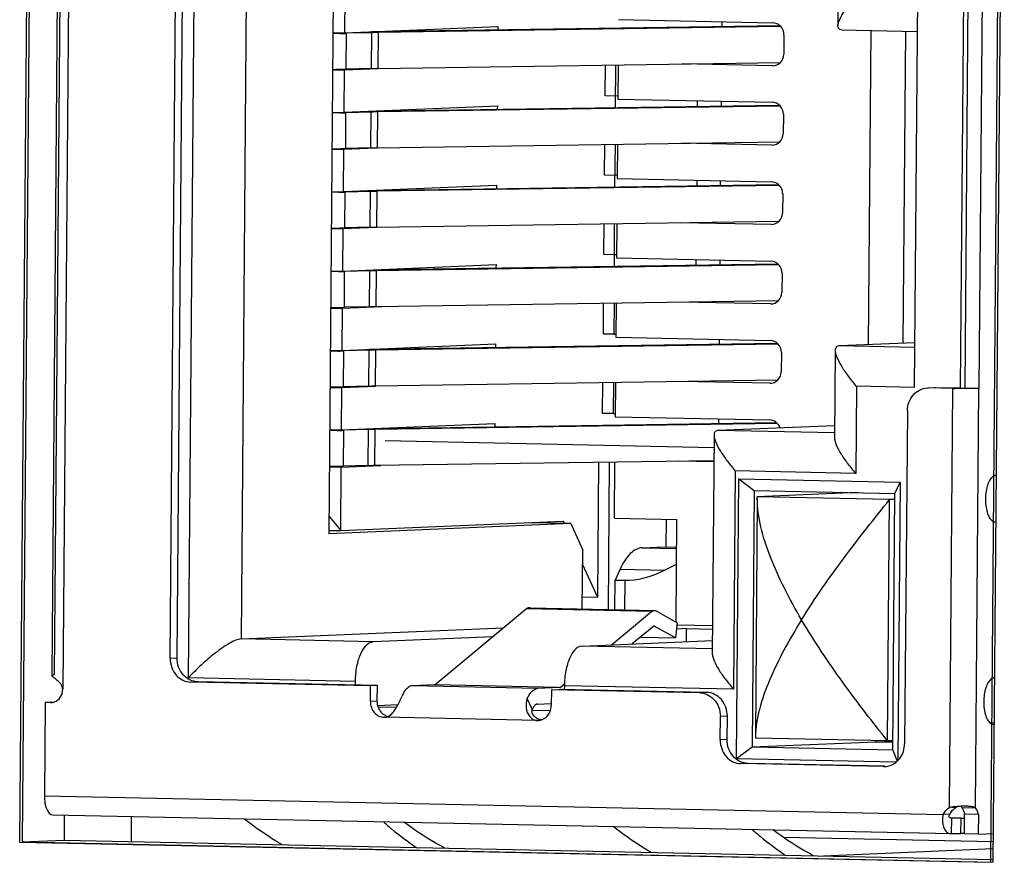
# Model space of a CAD drawing. Header units: millimetres. Extents: x 0 to 1750, y -1720 to 477.
# Tile 214 of 256: x 975 to 988, y -930 to -919. Entities that reach past the tile are written whole.
import ezdxf

# ---------------------------------------------------------------- set-up
doc = ezdxf.new("R2010")
doc.units = ezdxf.units.MM
doc.header["$LTSCALE"] = 92.51
for name, color, linetype in [('100500223_DXF_CONTINUOUS_LINE', 7, 'CONTINUOUS'), ('101302590_DXF_CONTINUOUS_LINE', 7, 'CONTINUOUS'), ('DE-11-072043DXF_CONTINUOUS_LINE', 7, 'CONTINUOUS'), ('MV-23498REV1DXF_CONTINUOUS_LINE', 7, 'CONTINUOUS')]:
    doc.layers.add(name, color=color, linetype=linetype)

msp = doc.modelspace()

# ---------------------------------------------------------------- linework, layer by layer
at = {"layer": '100500223_DXF_CONTINUOUS_LINE'}
for p, q in [((984.768, -929.533), (987.469, -929.589)), ((987.46, -929.685), (985.287, -929.776))]:
    msp.add_line(p, q, dxfattribs=at)
at = {"layer": '101302590_DXF_CONTINUOUS_LINE'}
for p, q in [((975.099, -912.403), (974.957, -929.597)), ((987.434, -929.857), (987.575, -912.663)), ((975.62, -914.389), (975.51, -927.634)), ((975.373, -927.459), (975.48, -914.55)), ((975.506, -914.554), (975.4, -927.45)), ((977.126, -927.489), (977.232, -914.584)), ((976.891, -927.238), (976.993, -914.842)), ((976.981, -927.234), (977.083, -914.838)), ((977.899, -915.083), (977.801, -926.989)), ((979.007, -916.341), (978.93, -925.638)), ((985.479, -917.999), (985.47, -919.119)), ((979.135, -919.205), (979.139, -918.665)), ((986.493, -918.701), (986.451, -923.759)), ((987.083, -918.725), (987.041, -923.768)), ((987.104, -923.769), (987.145, -918.726)), ((987.324, -918.725), (987.283, -923.773)), ((979.484, -919.19), (984.725, -919.113)), ((982.651, -919.036), (984.633, -919.078)), ((983.979, -919.064), (983.978, -919.124)), ((978.983, -919.207), (979.135, -919.205)), ((979.077, -919.213), (978.983, -919.214)), ((979.135, -919.205), (981.103, -919.122)), ((979.154, -919.671), (979.158, -919.211)), ((979.481, -919.203), (979.158, -919.211)), ((979.477, -919.663), (979.481, -919.203)), ((979.563, -919.661), (979.567, -919.201)), ((984.737, -919.125), (979.567, -919.201)), ((981.103, -919.122), (981.103, -919.167)), ((984.778, -919.231), (984.776, -919.481)), ((985.516, -919.166), (986.489, -919.187)), ((985.863, -923.209), (985.897, -919.174)), ((986.311, -923.19), (986.344, -919.183)), ((979.563, -919.661), (984.733, -919.585)), ((982.482, -920.014), (982.485, -919.614)), ((982.615, -920.164), (982.619, -919.617)), ((982.646, -919.616), (982.642, -920.056)), ((984.628, -919.628), (983.469, -919.603)), ((984.633, -919.627), (984.628, -919.628)), ((984.633, -919.627), (984.628, -919.628)), ((979.131, -919.685), (978.979, -919.687)), ((979.127, -920.225), (979.131, -919.685)), ((979.564, -919.667), (979.131, -919.685)), ((979.477, -919.663), (979.154, -919.671)), ((979.691, -920.207), (984.716, -920.133)), ((982.616, -920.017), (982.482, -920.014)), ((982.641, -920.016), (982.616, -920.017)), ((982.642, -920.056), (984.624, -920.097)), ((983.666, -920.148), (983.666, -920.077)), ((983.97, -920.084), (983.97, -920.144)), ((978.975, -920.227), (979.127, -920.225)), ((979.069, -920.233), (978.975, -920.234)), ((979.127, -920.225), (981.095, -920.142)), ((979.146, -920.691), (979.149, -920.231)), ((979.473, -920.222), (979.149, -920.231)), ((979.469, -920.682), (979.473, -920.222)), ((979.555, -920.681), (979.559, -920.221)), ((984.729, -920.145), (979.559, -920.221)), ((981.095, -920.142), (981.094, -920.186)), ((984.77, -920.25), (984.768, -920.5)), ((979.555, -920.681), (984.724, -920.604)), ((982.473, -921.033), (982.477, -920.634)), ((982.606, -921.183), (982.611, -920.636)), ((982.638, -920.635), (982.634, -921.076)), ((984.62, -920.647), (983.461, -920.623)), ((979.123, -920.705), (978.971, -920.707)), ((979.118, -921.244), (979.123, -920.705)), ((979.632, -920.683), (979.123, -920.705)), ((979.469, -920.682), (979.146, -920.691)), ((984.624, -920.647), (984.62, -920.647)), ((984.624, -920.647), (984.62, -920.647)), ((982.607, -921.036), (982.473, -921.033)), ((982.632, -921.035), (982.607, -921.036)), ((982.634, -921.076), (984.616, -921.117)), ((983.658, -921.097), (983.657, -921.168)), ((983.961, -921.164), (983.962, -921.103)), ((978.966, -921.246), (979.118, -921.244)), ((979.06, -921.252), (978.966, -921.253)), ((979.118, -921.244), (981.086, -921.162)), ((979.137, -921.71), (979.141, -921.251)), ((979.464, -921.242), (979.141, -921.251)), ((979.46, -921.702), (979.464, -921.242)), ((979.468, -921.23), (984.708, -921.153)), ((979.547, -921.7), (979.55, -921.24)), ((984.72, -921.164), (979.55, -921.24)), ((981.086, -921.162), (981.086, -921.206)), ((984.761, -921.27), (984.759, -921.52)), ((979.547, -921.7), (984.716, -921.624)), ((984.611, -921.667), (983.452, -921.643)), ((979.114, -921.724), (978.962, -921.726)), ((979.11, -922.264), (979.114, -921.724)), ((979.547, -921.706), (979.114, -921.724)), ((979.46, -921.702), (979.137, -921.71)), ((982.465, -922.053), (982.468, -921.653)), ((982.598, -922.203), (982.602, -921.656)), ((982.629, -921.655), (982.626, -922.095)), ((984.616, -921.667), (984.611, -921.667)), ((984.616, -921.667), (984.611, -921.667)), ((982.599, -922.056), (982.465, -922.053)), ((982.624, -922.055), (982.599, -922.056)), ((982.626, -922.095), (984.607, -922.137)), ((983.649, -922.188), (983.649, -922.117)), ((983.953, -922.123), (983.953, -922.183)), ((978.958, -922.266), (979.11, -922.264)), ((979.052, -922.272), (978.958, -922.273)), ((979.11, -922.264), (981.078, -922.181)), ((979.129, -922.73), (979.133, -922.27)), ((979.456, -922.262), (979.133, -922.27)), ((979.452, -922.722), (979.456, -922.262)), ((979.538, -922.72), (979.542, -922.26)), ((984.712, -922.184), (979.542, -922.26)), ((979.674, -922.246), (984.699, -922.172)), ((981.078, -922.181), (981.077, -922.225)), ((984.753, -922.29), (984.751, -922.54)), ((979.538, -922.72), (984.708, -922.644)), ((984.603, -922.686), (983.444, -922.662)), ((979.106, -922.744), (978.954, -922.746)), ((979.101, -923.284), (979.106, -922.744)), ((979.615, -922.722), (979.106, -922.744)), ((979.452, -922.722), (979.129, -922.73)), ((982.457, -923.073), (982.46, -922.673)), ((982.594, -922.676), (982.591, -923.076)), ((982.621, -922.674), (982.617, -923.115)), ((984.608, -922.686), (984.603, -922.686)), ((984.608, -922.686), (984.603, -922.686)), ((982.591, -923.076), (982.457, -923.073)), ((982.591, -923.076), (982.615, -923.075)), ((982.617, -923.115), (984.599, -923.156)), ((983.945, -923.143), (983.944, -923.203)), ((978.949, -923.286), (979.101, -923.284)), ((979.043, -923.291), (978.949, -923.293)), ((979.101, -923.284), (981.069, -923.201)), ((979.12, -923.75), (979.124, -923.29)), ((979.447, -923.281), (979.124, -923.29)), ((979.444, -923.741), (979.447, -923.281)), ((979.451, -923.269), (984.691, -923.192)), ((979.53, -923.739), (979.534, -923.28)), ((984.703, -923.204), (979.534, -923.28)), ((981.069, -923.201), (981.069, -923.245)), ((985.436, -923.283), (985.427, -924.402)), ((986.456, -923.184), (985.489, -923.225)), ((986.456, -923.245), (985.489, -923.225)), ((984.745, -923.309), (984.742, -923.559)), ((979.53, -923.739), (984.699, -923.663)), ((979.097, -923.763), (978.945, -923.766)), ((979.093, -924.303), (979.097, -923.763)), ((979.53, -923.745), (979.097, -923.763)), ((979.444, -923.741), (979.12, -923.75)), ((982.448, -924.092), (982.451, -923.693)), ((982.586, -923.695), (982.582, -924.095)), ((982.612, -923.694), (982.609, -924.135)), ((984.594, -923.706), (983.436, -923.682)), ((984.599, -923.706), (984.594, -923.706)), ((984.599, -923.706), (984.594, -923.706)), ((985.708, -923.743), (985.699, -924.863)), ((986.451, -923.759), (985.708, -923.743)), ((986.619, -923.767), (986.634, -923.766)), ((986.947, -923.773), (986.634, -923.766)), ((986.724, -923.763), (986.709, -923.763)), ((986.724, -923.763), (986.709, -923.763)), ((987.037, -923.769), (986.724, -923.763)), ((986.903, -929.156), (986.947, -923.773)), ((987.283, -923.773), (987.104, -923.769)), ((987.238, -929.156), (987.283, -923.773)), ((982.582, -924.095), (982.448, -924.092)), ((982.582, -924.095), (982.607, -924.094)), ((982.609, -924.135), (984.59, -924.176)), ((983.936, -924.162), (983.936, -924.222)), ((986.363, -924.061), (986.328, -928.334)), ((978.941, -924.305), (979.093, -924.303)), ((979.093, -924.303), (981.061, -924.221)), ((979.439, -924.301), (979.116, -924.309)), ((979.435, -924.761), (979.439, -924.301)), ((979.521, -924.759), (979.525, -924.299)), ((984.695, -924.223), (979.525, -924.299)), ((979.658, -924.285), (984.683, -924.211)), ((981.061, -924.221), (981.061, -924.265)), ((985.425, -924.25), (983.933, -924.312)), ((979.035, -924.311), (978.941, -924.312)), ((979.116, -924.309), (979.112, -924.769)), ((983.879, -924.37), (983.856, -927.174)), ((985.427, -924.343), (983.933, -924.312)), ((979.655, -924.441), (983.878, -924.529)), ((979.089, -924.783), (978.937, -924.785)), ((979.082, -925.598), (979.089, -924.783)), ((979.089, -924.783), (979.598, -924.762)), ((979.435, -924.761), (979.112, -924.769)), ((979.521, -924.759), (983.877, -924.695)), ((982.384, -926.458), (982.398, -924.714)), ((982.532, -924.717), (982.517, -926.61)), ((982.598, -925.439), (982.604, -924.714)), ((983.427, -924.702), (983.876, -924.711)), ((984.152, -924.831), (984.129, -927.635)), ((985.699, -924.863), (984.152, -924.831)), ((984.166, -928.53), (984.196, -924.932)), ((984.196, -924.932), (984.396, -925.082)), ((984.196, -924.932), (986.271, -924.975)), ((986.202, -925.119), (986.271, -924.975)), ((986.271, -924.975), (986.241, -928.551)), ((984.396, -925.082), (984.369, -928.38)), ((984.396, -925.082), (986.202, -925.119)), ((984.435, -925.184), (984.41, -928.242)), ((985.723, -925.109), (984.435, -925.163)), ((986.135, -925.199), (984.435, -925.163)), ((984.435, -925.184), (984.435, -925.163)), ((986.175, -928.418), (986.202, -925.119)), ((986.109, -928.297), (986.135, -925.199)), ((986.202, -925.196), (986.135, -925.199)), ((978.932, -925.415), (979.082, -925.598)), ((982.598, -925.439), (983.403, -925.456)), ((982.039, -925.507), (978.93, -925.638)), ((979.082, -925.598), (981.945, -925.478)), ((982.039, -925.507), (981.507, -925.496)), ((981.957, -925.505), (981.945, -925.478)), ((982.039, -925.507), (982.192, -925.85)), ((983.266, -925.813), (983.269, -925.453)), ((983.392, -926.773), (983.403, -925.456)), ((987.498, -925.488), (987.493, -925.487)), ((978.931, -925.595), (979.082, -925.598)), ((982.958, -925.818), (983.149, -925.81)), ((982.958, -925.818), (983.4, -925.827)), ((983.4, -925.815), (983.149, -925.81)), ((982.186, -926.603), (982.192, -925.85)), ((982.384, -926.458), (982.191, -926.027)), ((983.244, -926.106), (983.398, -926.029)), ((982.671, -926.094), (982.609, -926.233)), ((982.671, -926.094), (983.244, -926.106)), ((982.606, -926.612), (982.609, -926.233)), ((982.609, -926.233), (982.731, -926.235)), ((982.731, -926.235), (982.728, -926.614)), ((982.384, -926.458), (982.187, -926.454)), ((981.468, -926.603), (980.294, -927.577)), ((983.077, -926.636), (981.468, -926.603)), ((981.502, -926.589), (981.499, -926.589)), ((981.502, -926.589), (983.112, -926.622)), ((983.112, -926.628), (981.524, -926.595)), ((982.562, -927.064), (983.077, -926.636)), ((983.109, -926.622), (983.112, -926.622)), ((983.134, -926.629), (983.406, -926.781)), ((983.106, -926.823), (982.829, -927.053)), ((983.382, -926.975), (983.109, -926.823)), ((983.406, -926.781), (983.382, -926.975)), ((983.859, -926.82), (983.406, -926.811)), ((977.801, -926.989), (981.173, -926.848)), ((981.037, -926.96), (979.5, -927.024)), ((982.934, -926.966), (983.382, -926.975)), ((983.526, -926.855), (983.396, -926.861)), ((983.524, -927.024), (983.526, -926.855)), ((983.526, -926.855), (983.859, -926.862)), ((979.5, -927.024), (977.801, -926.989)), ((982.183, -927.08), (983.858, -927.01)), ((983.857, -927.115), (982.183, -927.08)), ((976.981, -927.234), (976.891, -927.238)), ((975.4, -927.45), (975.397, -927.45)), ((979.272, -927.534), (977.126, -927.489)), ((979.464, -927.591), (977.157, -927.543)), ((979.554, -927.588), (977.246, -927.54)), ((979.272, -927.582), (979.272, -927.534)), ((979.463, -927.791), (979.464, -927.591)), ((979.554, -927.588), (979.464, -927.591)), ((979.552, -927.788), (979.554, -927.588)), ((980.289, -927.579), (980.001, -927.591)), ((981.611, -927.625), (980.001, -927.591)), ((981.88, -927.612), (980.289, -927.579)), ((981.88, -927.61), (980.294, -927.577)), ((981.904, -927.61), (981.956, -927.567)), ((981.956, -927.59), (981.955, -927.638)), ((984.129, -927.635), (981.956, -927.59)), ((981.899, -927.613), (981.611, -927.625)), ((981.79, -927.64), (981.788, -927.84)), ((983.695, -927.679), (981.79, -927.64)), ((983.784, -927.676), (981.879, -927.636)), ((983.784, -927.676), (983.695, -927.679)), ((975.285, -927.804), (975.275, -929.004)), ((975.352, -927.806), (975.285, -927.804)), ((975.361, -927.805), (975.352, -927.806)), ((975.352, -927.806), (975.361, -927.806)), ((975.375, -927.801), (975.361, -927.801)), ((979.552, -927.788), (979.463, -927.791)), ((979.816, -927.836), (979.56, -927.846)), ((981.544, -927.89), (981.48, -927.755)), ((981.604, -927.825), (981.609, -927.825)), ((981.609, -927.825), (981.787, -927.817)), ((979.797, -927.87), (979.566, -927.865)), ((981.775, -927.911), (981.543, -927.906)), ((979.646, -927.995), (979.64, -927.995)), ((979.64, -927.995), (979.646, -927.995)), ((981.608, -928.036), (979.64, -927.995)), ((981.618, -928.035), (981.608, -928.036)), ((981.608, -928.036), (981.618, -928.036)), ((983.958, -928.285), (983.961, -927.985)), ((984.05, -927.981), (983.961, -927.985)), ((984.047, -928.281), (984.05, -927.981)), ((987.482, -928.065), (987.431, -928.07)), ((987.476, -928.087), (987.472, -928.087)), ((984.047, -928.281), (983.958, -928.285)), ((985.957, -928.314), (984.369, -928.38)), ((984.41, -928.242), (984.41, -928.262)), ((986.109, -928.297), (984.41, -928.262)), ((985.957, -928.314), (985.957, -928.294)), ((986.176, -928.305), (985.957, -928.314)), ((986.176, -928.318), (985.957, -928.314)), ((986.176, -928.295), (986.109, -928.297)), ((984.369, -928.38), (984.166, -928.53)), ((986.175, -928.418), (984.369, -928.38)), ((986.175, -928.418), (986.234, -928.558)), ((986.217, -928.573), (984.166, -928.53)), ((986.057, -928.628), (984.224, -928.59)), ((986.072, -928.623), (984.313, -928.586)), ((986.057, -928.628), (986.072, -928.628)), ((975.275, -929.004), (986.822, -929.244)), ((986.911, -929.24), (986.822, -929.244)), ((986.992, -929.152), (986.944, -929.154)), ((986.972, -929.144), (986.969, -929.145)), ((986.992, -929.145), (986.992, -929.152)), ((987.059, -929.152), (987.238, -929.156)), ((987.097, -929.49), (987.099, -929.24)), ((987.278, -929.244), (987.099, -929.24)), ((975.382, -929.249), (975.385, -929.249)), ((975.382, -929.249), (986.927, -929.489)), ((975.385, -929.249), (986.932, -929.489)), ((986.932, -929.489), (986.933, -929.289)), ((987.052, -929.489), (987.054, -929.289)), ((987.054, -929.289), (987.098, -929.288)), ((987.278, -929.244), (987.275, -929.494)), ((986.927, -929.489), (986.932, -929.489)), ((987.096, -929.488), (987.052, -929.489)), ((987.275, -929.494), (987.097, -929.49)), ((987.275, -929.494), (987.47, -929.486)), ((974.957, -929.597), (987.434, -929.857))]:
    msp.add_line(p, q, dxfattribs=at)
msp.add_lwpolyline([(983.109, -926.823), (983.109, -926.823), (983.109, -926.823), (983.109, -926.822), (983.108, -926.822), (983.108, -926.822), (983.108, -926.822), (983.108, -926.822), (983.108, -926.822), (983.108, -926.822)], dxfattribs=at)
for centre, radius, start, end in [((978.911, -909.257), 9.957, 270.9543, 271.1957), ((978.967, -911.87), 7.344, 271.1895, 271.4922), ((978.903, -910.277), 9.957, 270.9543, 271.1957), ((978.958, -912.889), 7.344, 271.1895, 271.4922), ((978.894, -911.296), 9.957, 270.9543, 271.1957), ((978.95, -913.909), 7.344, 271.1895, 271.4922), ((978.886, -912.316), 9.957, 270.9543, 271.1957), ((978.941, -914.929), 7.344, 271.1895, 271.4922), ((978.878, -913.336), 9.957, 270.9543, 271.1957), ((978.933, -915.948), 7.344, 271.1895, 271.4922), ((987.106, -916.141), 7.633, 268.8105, 268.9948), ((978.869, -914.355), 9.957, 270.9543, 271.1957), ((978.924, -916.968), 7.344, 271.1895, 271.4922), ((980.004, -927.673), 0.0816, 92.4287, 99.381), ((981.614, -927.706), 0.0816, 92.4287, 99.381), ((975.355, -927.664), 0.142, 272.4762, 284.6815), ((975.355, -927.664), 0.142, 284.6789, 288.8894), ((981.611, -927.865), 0.0408, 92.4287, 99.381), ((979.745, -927.807), 0.188, 223.9636, 229.9496), ((979.735, -927.823), 0.168, 242.4305, 255.2896), ((981.673, -927.877), 0.147, 229.7237, 233.6075), ((981.61, -927.873), 0.162, 272.4973, 287.8676), ((986.062, -928.386), 0.242, 272.4566, 280.8098), ((987.083, -930.058), 0.92, 94.9196, 97.1455), ((987.072, -929.303), 0.17, 118.1159, 120.3255), ((987.094, -930.177), 1.04, 92.4527, 94.9298), ((986.929, -929.257), 0.168, 25.7026, 29.2348), ((987.16, -929.316), 0.346, 168.0389, 175.217)]:
    msp.add_arc(centre, radius, start, end, dxfattribs=at)
for centre, major_axis, ratio, start_param, end_param in [((984.631, -919.228), (-0.038, 0.145), 0.976082, 4.439759, 6.010555), ((984.629, -919.478), (-0.038, 0.145), 0.976082, -3.381727, -1.843427), ((984.623, -920.247), (-0.038, 0.145), 0.976082, 4.439759, 6.010555), ((984.621, -920.497), (-0.038, 0.145), 0.976082, -3.381727, -1.843427), ((984.614, -921.267), (-0.038, 0.145), 0.976082, 4.439759, 6.010555), ((984.612, -921.517), (-0.038, 0.145), 0.976082, -3.381727, -1.843427), ((984.606, -922.287), (-0.038, 0.145), 0.976082, 4.439759, 6.010555), ((984.604, -922.537), (-0.038, 0.145), 0.976082, -3.381727, -1.843427), ((984.598, -923.306), (-0.038, 0.145), 0.976082, 4.439759, 6.010555), ((984.596, -923.556), (-0.038, 0.145), 0.976082, -3.381727, -1.843427), ((984.589, -924.326), (-0.038, 0.145), 0.976082, 4.780139, 6.010555), ((983.186, -925.217), (0.843, 0.872), 0.625388, -2.616032, -2.087611)]:
    msp.add_ellipse(centre, major_axis=major_axis, ratio=ratio, start_param=start_param, end_param=end_param, dxfattribs=at)
for points, knots in [([(985.47, -919.119), (985.47, -919.105), (985.476, -919.076), (985.503, -919.01), (985.559, -918.918), (985.646, -918.803), (985.713, -918.725), (985.75, -918.685)], [0, 0, 0, 0, 0.075643, 0.170628, 0.407159, 0.688583, 1, 1, 1, 1]), ([(985.516, -919.166), (985.504, -919.166), (985.476, -919.159), (985.47, -919.131), (985.47, -919.119)], [0, 0, 0, 0, 0.509663, 1, 1, 1, 1]), ([(979.567, -919.201), (979.559, -919.201), (979.531, -919.202), (979.502, -919.202), (979.481, -919.203)], [0, 0, 0, 0, 0.270489, 1, 1, 1, 1]), ([(978.979, -919.674), (978.995, -919.674), (979.054, -919.673), (979.112, -919.672), (979.154, -919.671)], [0, 0, 0, 0, 0.278538, 1, 1, 1, 1]), ([(979.477, -919.663), (979.484, -919.662), (979.513, -919.662), (979.541, -919.661), (979.563, -919.661)], [0, 0, 0, 0, 0.228885, 1, 1, 1, 1]), ([(979.559, -920.221), (979.551, -920.221), (979.522, -920.221), (979.494, -920.222), (979.473, -920.222)], [0, 0, 0, 0, 0.270489, 1, 1, 1, 1]), ([(978.971, -920.694), (978.987, -920.693), (979.045, -920.693), (979.104, -920.692), (979.146, -920.691)], [0, 0, 0, 0, 0.278538, 1, 1, 1, 1]), ([(979.469, -920.682), (979.475, -920.682), (979.504, -920.681), (979.533, -920.681), (979.555, -920.681)], [0, 0, 0, 0, 0.228885, 1, 1, 1, 1]), ([(979.55, -921.24), (979.543, -921.24), (979.514, -921.241), (979.485, -921.242), (979.464, -921.242)], [0, 0, 0, 0, 0.270489, 1, 1, 1, 1]), ([(978.962, -921.713), (978.979, -921.713), (979.037, -921.712), (979.095, -921.711), (979.137, -921.71)], [0, 0, 0, 0, 0.278538, 1, 1, 1, 1]), ([(979.46, -921.702), (979.467, -921.702), (979.496, -921.701), (979.524, -921.701), (979.547, -921.7)], [0, 0, 0, 0, 0.228885, 1, 1, 1, 1]), ([(979.542, -922.26), (979.534, -922.26), (979.506, -922.261), (979.477, -922.261), (979.456, -922.262)], [0, 0, 0, 0, 0.270489, 1, 1, 1, 1]), ([(978.954, -922.733), (978.97, -922.733), (979.028, -922.732), (979.087, -922.731), (979.129, -922.73)], [0, 0, 0, 0, 0.278538, 1, 1, 1, 1]), ([(979.452, -922.722), (979.459, -922.721), (979.487, -922.721), (979.516, -922.72), (979.538, -922.72)], [0, 0, 0, 0, 0.228885, 1, 1, 1, 1]), ([(979.534, -923.28), (979.526, -923.28), (979.497, -923.28), (979.468, -923.281), (979.447, -923.281)], [0, 0, 0, 0, 0.270489, 1, 1, 1, 1]), ([(985.489, -923.225), (985.475, -923.225), (985.442, -923.236), (985.436, -923.268), (985.436, -923.283)], [0, 0, 0, 0, 0.499695, 1, 1, 1, 1]), ([(985.436, -923.283), (985.436, -923.297), (985.441, -923.329), (985.467, -923.4), (985.521, -923.498), (985.605, -923.62), (985.672, -923.702), (985.708, -923.743)], [0, 0, 0, 0, 0.080146, 0.178058, 0.416238, 0.694868, 1, 1, 1, 1]), ([(978.946, -923.753), (978.962, -923.752), (979.02, -923.752), (979.078, -923.751), (979.12, -923.75)], [0, 0, 0, 0, 0.278538, 1, 1, 1, 1]), ([(979.444, -923.741), (979.45, -923.741), (979.479, -923.74), (979.508, -923.74), (979.53, -923.739)], [0, 0, 0, 0, 0.228885, 1, 1, 1, 1]), ([(986.363, -924.061), (986.364, -924.023), (986.377, -923.949), (986.432, -923.853), (986.516, -923.786), (986.585, -923.768), (986.619, -923.766)], [0, 0, 0, 0, 0.26275, 0.517786, 0.762495, 1, 1, 1, 1]), ([(987.074, -923.774), (987.065, -923.774), (987.031, -923.774), (986.997, -923.774), (986.972, -923.773)], [0, 0, 0, 0, 0.25428, 1, 1, 1, 1]), ([(987.037, -923.769), (987.043, -923.769), (987.065, -923.769), (987.088, -923.77), (987.104, -923.769)], [0, 0, 0, 0, 0.280248, 1, 1, 1, 1]), ([(987.283, -923.773), (987.27, -923.773), (987.201, -923.775), (987.131, -923.775), (987.074, -923.774)], [0, 0, 0, 0, 0.175294, 1, 1, 1, 1]), ([(979.525, -924.299), (979.517, -924.299), (979.489, -924.3), (979.46, -924.3), (979.439, -924.301)], [0, 0, 0, 0, 0.270489, 1, 1, 1, 1]), ([(983.933, -924.312), (983.918, -924.313), (983.886, -924.323), (983.879, -924.356), (983.879, -924.37)], [0, 0, 0, 0, 0.499695, 1, 1, 1, 1]), ([(983.879, -924.37), (983.879, -924.385), (983.885, -924.417), (983.91, -924.488), (983.964, -924.585), (984.049, -924.707), (984.116, -924.789), (984.152, -924.831)], [0, 0, 0, 0, 0.080146, 0.178058, 0.416238, 0.694868, 1, 1, 1, 1]), ([(985.427, -924.402), (985.426, -924.417), (985.432, -924.449), (985.457, -924.52), (985.511, -924.618), (985.596, -924.74), (985.663, -924.821), (985.699, -924.863)], [0, 0, 0, 0, 0.080146, 0.178058, 0.416238, 0.694868, 1, 1, 1, 1]), ([(978.937, -924.772), (978.953, -924.772), (979.012, -924.771), (979.07, -924.77), (979.112, -924.769)], [0, 0, 0, 0, 0.278538, 1, 1, 1, 1]), ([(979.435, -924.761), (979.442, -924.761), (979.471, -924.76), (979.499, -924.759), (979.521, -924.759)], [0, 0, 0, 0, 0.228885, 1, 1, 1, 1]), ([(987.447, -924.916), (987.432, -924.932), (987.407, -924.974), (987.371, -925.078), (987.361, -925.199), (987.375, -925.318), (987.397, -925.394), (987.428, -925.452), (987.459, -925.478), (987.474, -925.484)], [0, 0, 0, 0, 0.104512, 0.234286, 0.534743, 0.682768, 0.813675, 0.919575, 1, 1, 1, 1]), ([(987.503, -924.888), (987.498, -924.888), (987.477, -924.891), (987.459, -924.905), (987.447, -924.916)], [0, 0, 0, 0, 0.226585, 1, 1, 1, 1]), ([(985.004, -926.742), (984.926, -926.61), (984.781, -926.347), (984.601, -925.951), (984.473, -925.566), (984.434, -925.307), (984.435, -925.184)], [0, 0, 0, 0, 0.274691, 0.536137, 0.779492, 1, 1, 1, 1]), ([(985.004, -926.742), (985.174, -926.468), (985.451, -926.072), (985.841, -925.566), (986.038, -925.32), (986.135, -925.199)], [0, 0, 0, 0, 0.504105, 0.757562, 1, 1, 1, 1]), ([(982.958, -925.818), (982.931, -925.819), (982.873, -925.836), (982.796, -925.894), (982.727, -925.983), (982.689, -926.054), (982.671, -926.094)], [0, 0, 0, 0, 0.195512, 0.42004, 0.687165, 1, 1, 1, 1]), ([(981.499, -926.589), (981.497, -926.589), (981.485, -926.591), (981.474, -926.597), (981.468, -926.603)], [0, 0, 0, 0, 0.233359, 1, 1, 1, 1]), ([(983.077, -926.636), (983.08, -926.634), (983.089, -926.627), (983.101, -926.623), (983.109, -926.622)], [0, 0, 0, 0, 0.27494, 1, 1, 1, 1]), ([(983.108, -926.822), (983.107, -926.822), (983.107, -926.823), (983.106, -926.823), (983.106, -926.823)], [0, 0, 0, 0, 0.472272, 1, 1, 1, 1]), ([(985.004, -926.742), (984.924, -926.87), (984.776, -927.124), (984.589, -927.507), (984.455, -927.876), (984.411, -928.124), (984.41, -928.242)], [0, 0, 0, 0, 0.278143, 0.540884, 0.783138, 1, 1, 1, 1]), ([(986.109, -928.297), (986.014, -928.178), (985.82, -927.932), (985.438, -927.423), (985.168, -927.02), (985.004, -926.742)], [0, 0, 0, 0, 0.239695, 0.492413, 1, 1, 1, 1]), ([(977.801, -926.989), (977.779, -926.99), (977.727, -927.006), (977.649, -927.046), (977.56, -927.102), (977.437, -927.193), (977.289, -927.321), (977.178, -927.432), (977.126, -927.489)], [0, 0, 0, 0, 0.078713, 0.186034, 0.311803, 0.447313, 0.727002, 1, 1, 1, 1]), ([(979.272, -927.534), (979.273, -927.469), (979.281, -927.375), (979.311, -927.256), (979.353, -927.137), (979.427, -927.028), (979.5, -927.024)], [0, 0, 0, 0, 0.329368, 0.482763, 0.622776, 1, 1, 1, 1]), ([(982.183, -927.08), (982.11, -927.083), (982.036, -927.192), (981.994, -927.312), (981.965, -927.431), (981.956, -927.525), (981.956, -927.59)], [0, 0, 0, 0, 0.377224, 0.517237, 0.670632, 1, 1, 1, 1]), ([(983.856, -927.174), (983.856, -927.189), (983.862, -927.221), (983.887, -927.292), (983.941, -927.389), (984.026, -927.511), (984.093, -927.593), (984.129, -927.635)], [0, 0, 0, 0, 0.080146, 0.178058, 0.416238, 0.694868, 1, 1, 1, 1]), ([(976.891, -927.238), (976.891, -927.277), (976.904, -927.355), (976.961, -927.455), (977.05, -927.525), (977.122, -927.543), (977.157, -927.543)], [0, 0, 0, 0, 0.262208, 0.517968, 0.763243, 1, 1, 1, 1]), ([(977.246, -927.54), (977.211, -927.539), (977.139, -927.521), (977.051, -927.451), (976.993, -927.351), (976.98, -927.273), (976.981, -927.234)], [0, 0, 0, 0, 0.236757, 0.482032, 0.737792, 1, 1, 1, 1]), ([(975.51, -927.634), (975.51, -927.62), (975.503, -927.592), (975.474, -927.549), (975.438, -927.518), (975.406, -927.493), (975.389, -927.48), (975.378, -927.47), (975.373, -927.462), (975.373, -927.459)], [0, 0, 0, 0, 0.186976, 0.366509, 0.677804, 0.800134, 0.895294, 0.961394, 1, 1, 1, 1]), ([(975.373, -927.459), (975.374, -927.458), (975.375, -927.454), (975.385, -927.451), (975.392, -927.45), (975.397, -927.45)], [0, 0, 0, 0, 0.151205, 0.472106, 1, 1, 1, 1]), ([(987.453, -927.495), (987.437, -927.503), (987.406, -927.535), (987.361, -927.627), (987.337, -927.773), (987.35, -927.922), (987.388, -928.022), (987.415, -928.059), (987.431, -928.071)], [0, 0, 0, 0, 0.087593, 0.202112, 0.490818, 0.785433, 0.906203, 1, 1, 1, 1]), ([(975.401, -927.798), (975.433, -927.787), (975.49, -927.74), (975.51, -927.67), (975.51, -927.634)], [0, 0, 0, 0, 0.484247, 1, 1, 1, 1]), ([(979.688, -927.985), (979.713, -927.974), (979.756, -927.936), (979.815, -927.845), (979.849, -927.77), (979.87, -927.722)], [0, 0, 0, 0, 0.248316, 0.511024, 1, 1, 1, 1]), ([(979.961, -927.603), (979.942, -927.614), (979.905, -927.651), (979.881, -927.695), (979.87, -927.722)], [0, 0, 0, 0, 0.438322, 1, 1, 1, 1]), ([(981.48, -927.755), (981.487, -927.738), (981.513, -927.685), (981.56, -927.633), (981.601, -927.626)], [0, 0, 0, 0, 0.315936, 1, 1, 1, 1]), ([(983.695, -927.679), (983.727, -927.68), (983.795, -927.696), (983.85, -927.736), (983.874, -927.76)], [0, 0, 0, 0, 0.492047, 1, 1, 1, 1]), ([(984.05, -927.981), (984.05, -927.942), (984.037, -927.864), (983.98, -927.764), (983.891, -927.694), (983.819, -927.676), (983.784, -927.676)], [0, 0, 0, 0, 0.262208, 0.517968, 0.763243, 1, 1, 1, 1]), ([(979.463, -927.791), (979.463, -927.817), (979.471, -927.869), (979.51, -927.936), (979.568, -927.983), (979.617, -927.994), (979.64, -927.995)], [0, 0, 0, 0, 0.262208, 0.517968, 0.763243, 1, 1, 1, 1]), ([(979.61, -927.937), (979.591, -927.918), (979.562, -927.87), (979.552, -927.815), (979.552, -927.788)], [0, 0, 0, 0, 0.492942, 1, 1, 1, 1]), ([(981.48, -927.755), (981.465, -927.791), (981.455, -927.874), (981.485, -927.953), (981.512, -927.985)], [0, 0, 0, 0, 0.48113, 1, 1, 1, 1]), ([(981.575, -927.841), (981.572, -927.844), (981.559, -927.859), (981.55, -927.876), (981.544, -927.89)], [0, 0, 0, 0, 0.219258, 1, 1, 1, 1]), ([(981.604, -927.825), (981.602, -927.826), (981.591, -927.829), (981.581, -927.835), (981.575, -927.841)], [0, 0, 0, 0, 0.229358, 1, 1, 1, 1]), ([(981.66, -928.028), (981.697, -928.016), (981.765, -927.963), (981.788, -927.881), (981.788, -927.84)], [0, 0, 0, 0, 0.484008, 1, 1, 1, 1]), ([(983.874, -927.76), (983.902, -927.789), (983.946, -927.861), (983.961, -927.943), (983.961, -927.985)], [0, 0, 0, 0, 0.492942, 1, 1, 1, 1]), ([(981.578, -927.99), (981.563, -927.977), (981.539, -927.947), (981.537, -927.906), (981.544, -927.89)], [0, 0, 0, 0, 0.519921, 1, 1, 1, 1]), ([(981.512, -927.985), (981.524, -927.999), (981.552, -928.024), (981.589, -928.036), (981.608, -928.036)], [0, 0, 0, 0, 0.506107, 1, 1, 1, 1]), ([(987.431, -928.071), (987.434, -928.073), (987.446, -928.082), (987.461, -928.086), (987.472, -928.087)], [0, 0, 0, 0, 0.27063, 1, 1, 1, 1]), ([(983.958, -928.285), (983.958, -928.324), (983.971, -928.401), (984.028, -928.502), (984.117, -928.572), (984.189, -928.59), (984.224, -928.59)], [0, 0, 0, 0, 0.262208, 0.517968, 0.763243, 1, 1, 1, 1]), ([(984.313, -928.586), (984.278, -928.586), (984.206, -928.568), (984.118, -928.498), (984.06, -928.398), (984.047, -928.32), (984.047, -928.281)], [0, 0, 0, 0, 0.236757, 0.482032, 0.737792, 1, 1, 1, 1]), ([(986.107, -928.624), (986.138, -928.618), (986.198, -928.594), (986.295, -928.504), (986.328, -928.401), (986.328, -928.334)], [0, 0, 0, 0, 0.239421, 0.486672, 1, 1, 1, 1]), ([(975.275, -929.004), (975.275, -929.035), (975.278, -929.081), (975.291, -929.139), (975.311, -929.196), (975.347, -929.248), (975.382, -929.249)], [0, 0, 0, 0, 0.33351, 0.487148, 0.626466, 1, 1, 1, 1]), ([(986.933, -929.289), (986.926, -929.289), (986.913, -929.289), (986.895, -929.277), (986.898, -929.255), (986.906, -929.245), (986.911, -929.24)], [0, 0, 0, 0, 0.271564, 0.502077, 0.733634, 1, 1, 1, 1]), ([(986.969, -929.145), (986.963, -929.145), (986.941, -929.148), (986.919, -929.152), (986.903, -929.156)], [0, 0, 0, 0, 0.258389, 1, 1, 1, 1]), ([(987.138, -929.138), (987.131, -929.138), (987.102, -929.137), (987.072, -929.137), (987.049, -929.138)], [0, 0, 0, 0, 0.23674, 1, 1, 1, 1]), ([(987.059, -929.152), (987.061, -929.154), (987.067, -929.161), (987.072, -929.169), (987.075, -929.175)], [0, 0, 0, 0, 0.232811, 1, 1, 1, 1]), ([(987.08, -929.184), (987.082, -929.188), (987.09, -929.206), (987.095, -929.226), (987.099, -929.24)], [0, 0, 0, 0, 0.230695, 1, 1, 1, 1]), ([(987.238, -929.156), (987.225, -929.15), (987.191, -929.142), (987.158, -929.139), (987.138, -929.138)], [0, 0, 0, 0, 0.426445, 1, 1, 1, 1]), ([(987.278, -929.244), (987.276, -929.235), (987.267, -929.204), (987.254, -929.173), (987.238, -929.156)], [0, 0, 0, 0, 0.291039, 1, 1, 1, 1]), ([(978.33, -929.633), (978.289, -929.609), (978.121, -929.506), (977.96, -929.392), (977.842, -929.301)], [0, 0, 0, 0, 0.244796, 1, 1, 1, 1]), ([(979.63, -929.338), (979.665, -929.368), (979.802, -929.486), (979.947, -929.594), (980.059, -929.669)], [0, 0, 0, 0, 0.256947, 1, 1, 1, 1]), ([(980.427, -929.678), (980.382, -929.655), (980.199, -929.556), (980.026, -929.439), (979.9, -929.344)], [0, 0, 0, 0, 0.242445, 1, 1, 1, 1]), ([(986.815, -929.287), (986.813, -929.313), (986.815, -929.363), (986.835, -929.43), (986.873, -929.478), (986.91, -929.489), (986.927, -929.489)], [0, 0, 0, 0, 0.309816, 0.577557, 0.798713, 1, 1, 1, 1]), ([(987.054, -929.289), (987.043, -929.289), (987.003, -929.289), (986.963, -929.289), (986.933, -929.289)], [0, 0, 0, 0, 0.266956, 1, 1, 1, 1]), ([(983.07, -929.732), (983.029, -929.707), (982.861, -929.604), (982.7, -929.49), (982.582, -929.399)], [0, 0, 0, 0, 0.244796, 1, 1, 1, 1]), ([(984.37, -929.436), (984.405, -929.467), (984.543, -929.584), (984.687, -929.693), (984.799, -929.768)], [0, 0, 0, 0, 0.256947, 1, 1, 1, 1]), ([(985.167, -929.777), (985.122, -929.754), (984.939, -929.654), (984.766, -929.538), (984.64, -929.442)], [0, 0, 0, 0, 0.242445, 1, 1, 1, 1]), ([(986.932, -929.489), (986.941, -929.489), (986.981, -929.489), (987.021, -929.489), (987.052, -929.489)], [0, 0, 0, 0, 0.226382, 1, 1, 1, 1])]:
    msp.add_open_spline(points, degree=3, knots=knots, dxfattribs=at)
for points in [[(987.474, -925.484), (987.48, -925.486), (987.487, -925.487), (987.494, -925.488)], [(981.524, -926.595), (981.517, -926.591), (981.51, -926.589), (981.502, -926.589)], [(983.112, -926.622), (983.12, -926.623), (983.127, -926.625), (983.134, -926.629)], [(979.991, -927.592), (979.981, -927.594), (979.97, -927.598), (979.961, -927.603)], [(980.294, -927.577), (980.293, -927.578), (980.291, -927.579), (980.289, -927.579)], [(987.467, -927.489), (987.462, -927.491), (987.457, -927.492), (987.453, -927.495)], [(987.481, -927.487), (987.476, -927.487), (987.471, -927.488), (987.467, -927.489)], [(981.899, -927.613), (981.901, -927.613), (981.903, -927.612), (981.904, -927.61)], [(979.657, -927.972), (979.645, -927.966), (979.634, -927.959), (979.625, -927.951)], [(979.646, -927.995), (979.661, -927.994), (979.675, -927.991), (979.688, -927.985)], [(981.614, -928.013), (981.604, -928.008), (981.594, -928.002), (981.586, -927.996)], [(981.66, -928.028), (981.644, -928.025), (981.628, -928.019), (981.614, -928.013)], [(986.856, -929.193), (986.842, -929.208), (986.83, -929.226), (986.822, -929.244)], [(986.903, -929.156), (986.885, -929.166), (986.869, -929.178), (986.856, -929.193)], [(986.911, -929.24), (986.92, -929.222), (986.931, -929.204), (986.945, -929.189)], [(986.945, -929.189), (986.957, -929.176), (986.971, -929.165), (986.986, -929.156)], [(986.992, -929.152), (986.996, -929.148), (987, -929.144), (987.004, -929.141)], [(987.053, -929.142), (987.056, -929.145), (987.058, -929.149), (987.059, -929.152)]]:
    msp.add_open_spline(points, degree=3, dxfattribs=at)
at = {"layer": 'DE-11-072043DXF_CONTINUOUS_LINE'}
for p, q in [((975.132, -912.402), (974.991, -929.596)), ((987.467, -929.855), (987.609, -912.661)), ((975.53, -929.25), (975.527, -929.573)), ((974.991, -929.596), (975.527, -929.573)), ((974.991, -929.596), (987.467, -929.855)), ((975.527, -929.573), (987.468, -929.822))]:
    msp.add_line(p, q, dxfattribs=at)
at = {"layer": 'MV-23498REV1DXF_CONTINUOUS_LINE'}
msp.add_line((976.391, -929.27), (976.388, -929.591), dxfattribs=at)

doc.saveas('drawing.dxf')
